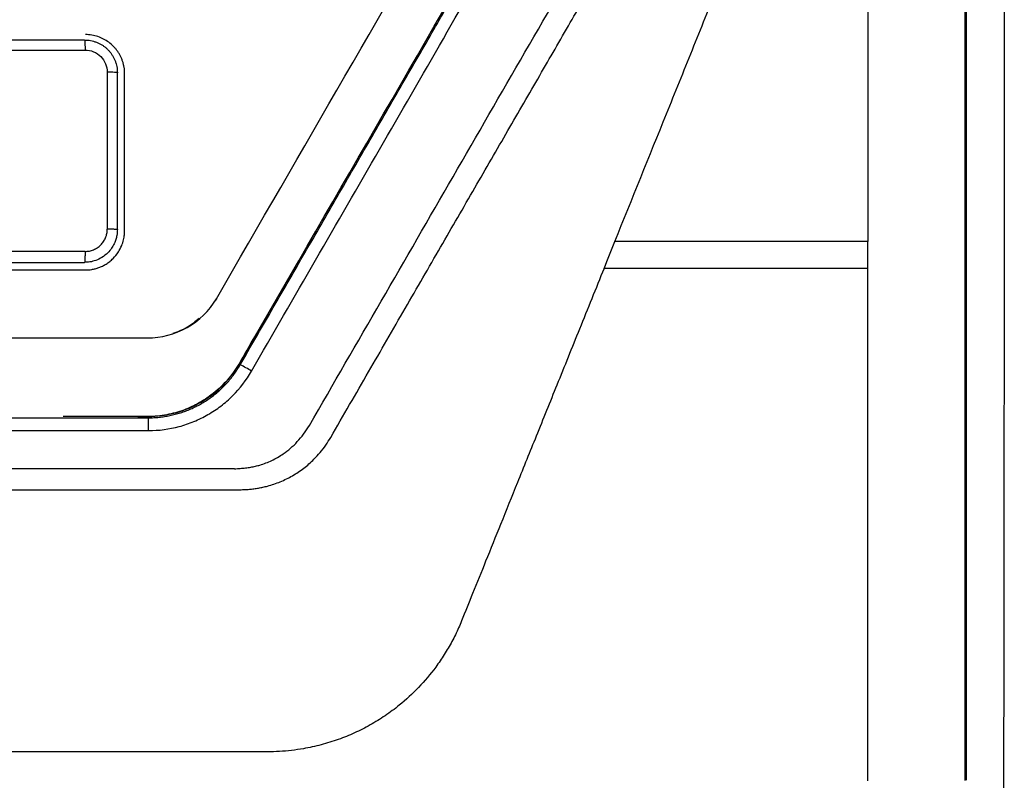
# Model space of a CAD drawing. Header units: millimetres. Extents: x -0.39 to 0.76, y -0.29 to 0.59.
# Tile 41 of 137: x 0.2337 to 0.2713, y 0.1247 to 0.1538. Entities that reach past the tile are written whole.
import ezdxf

# ---------------------------------------------------------------- set-up
doc = ezdxf.new("R2010")
doc.units = ezdxf.units.MM

msp = doc.modelspace()

# ---------------------------------------------------------------- linework, layer by layer
at = {"color": 7, "linetype": 'Continuous', "lineweight": 25}
for p, q in [((0.237007, 0.151794), (0.237006, 0.145794)), ((0.237391, 0.145776), (0.237391, 0.151776)), ((0.237669, 0.145736), (0.237669, 0.151736)), ((0.266072, 0.145322), (0.256404, 0.145322)), ((0.266072, 0.144296), (0.266072, 0.145322)), ((0.266072, 0.144296), (0.255989, 0.144296)), ((0.241177, 0.143136), (0.241034, 0.142955)), ((0.242963, 0.14223), (0.242963, 0.14223)), ((0.242964, 0.14223), (0.242964, 0.14223)), ((0.239669, 0.141849), (0.239629, 0.141838)), ((0.19876, 0.138586), (0.238579, 0.138586)), ((0.238579, 0.138095), (0.238579, 0.138586)), ((0.19876, 0.138095), (0.238579, 0.138095)), ((0.241866, 0.136636), (0.218707, 0.136636)), ((0.218707, 0.135836), (0.242081, 0.135836)), ((0.243126, 0.125816), (0.231961, 0.125816))]:
    msp.add_line(p, q, dxfattribs=at)
msp.add_arc((0.239071, 0.134644), 0.0066853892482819, 58.947852, 63.189057, dxfattribs=at)
for points, knots in [([(0.23816901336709, 0.1386357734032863), (0.2383056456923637, 0.1386357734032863), (0.2384422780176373, 0.1386357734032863), (0.2392415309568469, 0.1386357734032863), (0.2398901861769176, 0.1388075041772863), (0.2411141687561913, 0.1394647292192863), (0.2416690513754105, 0.1399880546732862), (0.2422510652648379, 0.1409961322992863), (0.2424580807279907, 0.1413546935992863), (0.2462359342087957, 0.1478981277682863), (0.2495298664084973, 0.1536033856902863), (0.2532805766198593, 0.1600998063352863), (0.2535622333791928, 0.1607418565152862), (0.2536694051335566, 0.1614360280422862), (0.2536694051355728, 0.1652600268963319), (0.2536694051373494, 0.1684882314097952), (0.2536694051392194, 0.1717357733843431)], [0.3794745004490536, 0.3794745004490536, 0.3794745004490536, 0.3794745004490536, 0.5011093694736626, 0.5011093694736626, 1.090997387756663, 1.090997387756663, 1.757448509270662, 1.757448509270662, 2.128229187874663, 2.128229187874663, 8.554244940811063, 8.554244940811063, 8.816500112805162, 9.181400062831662, 9.181400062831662, 12.22779777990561, 12.22779777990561, 12.22779777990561, 12.22779777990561]), ([(0.1856694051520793, 0.1688794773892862), (0.1856694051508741, 0.1665559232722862), (0.1856694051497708, 0.1642316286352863), (0.1856694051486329, 0.1615524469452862), (0.1858376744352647, 0.1609355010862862), (0.1861952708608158, 0.1603983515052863), (0.1896017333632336, 0.1544981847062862), (0.1928674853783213, 0.1488417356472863), (0.1966726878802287, 0.1422509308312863), (0.197682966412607, 0.1416357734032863), (0.2120121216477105, 0.1416357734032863), (0.2252800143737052, 0.1416357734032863), (0.2396067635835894, 0.1416357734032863), (0.2406403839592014, 0.1422063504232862), (0.2444533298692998, 0.1488105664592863), (0.2477280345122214, 0.1544825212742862), (0.2511277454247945, 0.1603709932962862), (0.2512688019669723, 0.1605847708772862), (0.2515580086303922, 0.1611511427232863), (0.2516694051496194, 0.1615208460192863), (0.2516694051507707, 0.1642315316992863), (0.2516694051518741, 0.1665558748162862), (0.2516694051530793, 0.1688794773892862)], [0, 0, 0, 0, 6.9660105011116, 6.9660105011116, 8.027011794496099, 8.883510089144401, 8.883510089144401, 28.477407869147, 28.477407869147, 31.702615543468, 31.702615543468, 71.390452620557, 71.390452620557, 74.60833579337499, 74.60833579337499, 94.25581759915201, 94.25581759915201, 95.018097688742, 95.018097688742, 96.17333839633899, 96.17333839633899, 103.13947377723, 103.13947377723, 103.13947377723, 103.13947377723]), ([(0.2712869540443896, 0.1644652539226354), (0.2712869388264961, 0.1636206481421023), (0.2712869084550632, 0.161935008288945), (0.2712865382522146, 0.1594118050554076), (0.2712859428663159, 0.1568992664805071), (0.27128510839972, 0.1543973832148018), (0.2712840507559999, 0.1519061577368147), (0.2712827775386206, 0.1494255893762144), (0.2712812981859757, 0.1469556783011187), (0.2712796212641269, 0.1444964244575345), (0.2712777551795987, 0.1420478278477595), (0.2712757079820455, 0.1396098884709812), (0.2712734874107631, 0.1371826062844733), (0.2712711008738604, 0.134765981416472), (0.2712685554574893, 0.1323600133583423), (0.2712652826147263, 0.1294538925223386), (0.2712611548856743, 0.1260523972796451), (0.2712560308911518, 0.1221605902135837), (0.2712505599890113, 0.11829341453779), (0.2712447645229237, 0.1144508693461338), (0.2712386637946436, 0.1106329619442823), (0.2712322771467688, 0.1068396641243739), (0.2712256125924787, 0.1030710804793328), (0.2712187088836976, 0.0993268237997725), (0.2712138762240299, 0.0968409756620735), (0.2712114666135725, 0.0956015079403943)], [0, 0, 0, 0, 0.0367097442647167, 0.0732642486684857, 0.1096641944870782, 0.1459102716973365, 0.1820031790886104, 0.21794362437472, 0.2537323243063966, 0.2893700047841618, 0.3248574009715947, 0.3601952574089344, 0.3953843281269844, 0.4304253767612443, 0.4653191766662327, 0.50006651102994, 0.5568984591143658, 0.6134007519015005, 0.6695770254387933, 0.7254309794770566, 0.7809663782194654, 0.836187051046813, 0.891096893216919, 0.9456998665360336, 1, 1, 1, 1]), ([(0.2420863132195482, 0.1406107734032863), (0.2424819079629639, 0.1412959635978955), (0.2432808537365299, 0.1426797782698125), (0.2444908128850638, 0.144775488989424), (0.2457239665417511, 0.1469113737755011), (0.2469633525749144, 0.1490580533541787), (0.2481963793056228, 0.1511937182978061), (0.2493758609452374, 0.1532366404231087), (0.2505946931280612, 0.1553477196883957), (0.2514087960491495, 0.156757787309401), (0.2518577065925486, 0.1575353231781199)], [0, 0, 0, 0, 0.1214196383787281, 0.2452199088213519, 0.3714018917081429, 0.4999666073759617, 0.6257090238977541, 0.7499705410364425, 0.8621293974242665, 1, 1, 1, 1]), ([(0.2425193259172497, 0.1403714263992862), (0.2441484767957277, 0.1431955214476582), (0.2457769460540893, 0.1460184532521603), (0.2482199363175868, 0.1502528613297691), (0.2490342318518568, 0.1516643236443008), (0.2506626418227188, 0.1544874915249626), (0.2514767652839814, 0.1558990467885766), (0.2522909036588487, 0.1573091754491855)], [0, 0, 0, 0, 0.5000000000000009, 0.5000000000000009, 0.7500000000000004, 0.7500000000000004, 1, 1, 1, 1]), ([(0.2447289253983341, 0.1382879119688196), (0.2456443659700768, 0.1398735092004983), (0.2465597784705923, 0.1414590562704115), (0.2483904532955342, 0.1446298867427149), (0.2493057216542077, 0.1462151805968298), (0.2511361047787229, 0.1493854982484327), (0.2520512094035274, 0.1509705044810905), (0.2538811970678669, 0.1541401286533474), (0.2547960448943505, 0.1557246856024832), (0.2557108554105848, 0.1573091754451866)], [0, 0, 0, 0, 0.25, 0.25, 0.5, 0.5, 0.75, 0.75, 1, 1, 1, 1]), ([(0.2455449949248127, 0.137835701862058), (0.2460270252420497, 0.1386705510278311), (0.2469757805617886, 0.1403137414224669), (0.248375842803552, 0.142738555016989), (0.2497299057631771, 0.145083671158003), (0.2510379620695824, 0.1473490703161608), (0.2523000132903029, 0.1495347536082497), (0.2535160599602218, 0.1516407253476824), (0.2546860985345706, 0.1536669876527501), (0.2558101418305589, 0.1556135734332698), (0.2565441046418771, 0.1568846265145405), (0.2569034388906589, 0.1575069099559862)], [0, 0, 0, 0, 0.1272762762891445, 0.2505113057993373, 0.3697050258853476, 0.484857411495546, 0.595968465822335, 0.7030382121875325, 0.806066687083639, 0.905053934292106, 1, 1, 1, 1]), ([(0.2697924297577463, 0.1247244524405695), (0.2697924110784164, 0.1254704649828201), (0.269792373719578, 0.1269624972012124), (0.2697923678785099, 0.1292005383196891), (0.2697923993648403, 0.1314385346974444), (0.2697924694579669, 0.133676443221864), (0.2697925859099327, 0.1359142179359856), (0.2697927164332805, 0.1381518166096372), (0.2697929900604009, 0.1404534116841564), (0.269792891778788, 0.1438091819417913), (0.2697927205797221, 0.1479234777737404), (0.2697925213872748, 0.152331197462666), (0.2697925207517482, 0.1549386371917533), (0.2697925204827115, 0.1560424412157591)], [0, 0, 0, 0, 0.0714271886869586, 0.1428550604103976, 0.2142833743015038, 0.2857118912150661, 0.3571403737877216, 0.4285685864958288, 0.4999962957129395, 0.5775745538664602, 0.7499984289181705, 0.8941671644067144, 1, 1, 1, 1]), ([(0.269841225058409, 0.1440831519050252), (0.2698413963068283, 0.1448771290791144), (0.2698417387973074, 0.1464650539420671), (0.2698423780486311, 0.1488464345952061), (0.2698431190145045, 0.1512273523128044), (0.269843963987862, 0.1536078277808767), (0.2698446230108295, 0.1551943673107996), (0.2698449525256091, 0.1559876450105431)], [0, 0, 0, 0, 0.2000072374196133, 0.4000070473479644, 0.6000032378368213, 0.7999996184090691, 1, 1, 1, 1]), ([(0.2564035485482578, 0.1453224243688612), (0.2570618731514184, 0.1469513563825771), (0.2577201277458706, 0.1485800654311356), (0.2587072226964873, 0.1510227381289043), (0.2590362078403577, 0.1518368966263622), (0.2596940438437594, 0.1534650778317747), (0.2600241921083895, 0.1542785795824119), (0.2603521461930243, 0.1550928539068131)], [0, 0, 0, 0, 0.500000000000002, 0.500000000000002, 0.750000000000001, 0.750000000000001, 1, 1, 1, 1]), ([(0.2376694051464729, 0.1517357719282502), (0.2376684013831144, 0.1517774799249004), (0.2376664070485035, 0.1518603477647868), (0.2376504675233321, 0.1519829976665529), (0.2376256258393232, 0.1521023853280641), (0.2375915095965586, 0.1522178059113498), (0.2375489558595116, 0.1523286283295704), (0.2374985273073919, 0.1524342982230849), (0.237440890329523, 0.1525343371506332), (0.2373767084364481, 0.1526283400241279), (0.2373066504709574, 0.1527159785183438), (0.2372054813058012, 0.1528249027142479), (0.237062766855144, 0.1529477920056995), (0.2368678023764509, 0.1530701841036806), (0.2366505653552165, 0.1531627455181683), (0.2364152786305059, 0.1532240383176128), (0.2362520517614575, 0.1532318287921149), (0.2361694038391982, 0.1532357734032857)], [0, 0, 0, 0, 0.0531577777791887, 0.1056169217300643, 0.1573781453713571, 0.2084421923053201, 0.2588098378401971, 0.3084818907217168, 0.357459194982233, 0.4057426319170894, 0.4533331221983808, 0.5002316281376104, 0.5949427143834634, 0.6922684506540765, 0.792215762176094, 0.8947910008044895, 1, 1, 1, 1]), ([(0.2361411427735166, 0.1530260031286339), (0.2361419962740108, 0.1530260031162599), (0.2361437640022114, 0.1530220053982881), (0.236146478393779, 0.1530018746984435), (0.236149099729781, 0.1529666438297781), (0.2361514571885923, 0.1529170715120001), (0.2361533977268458, 0.1528557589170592), (0.2361552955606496, 0.1527636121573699), (0.2361558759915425, 0.1526899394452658), (0.2361559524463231, 0.1526439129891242)], [-1.18085593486e-05, -1.18085593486e-05, -1.18085593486e-05, -1.18085593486e-05, 0.1249505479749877, 0.2499600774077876, 0.3749696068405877, 0.4999791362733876, 0.6249886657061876, 0.7499981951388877, 0.9999998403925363, 0.9999998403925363, 0.9999998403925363, 0.9999998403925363]), ([(0.2361411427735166, 0.1530260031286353), (0.2361791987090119, 0.1530249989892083), (0.2362553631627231, 0.1530229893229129), (0.2363687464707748, 0.1530067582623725), (0.236480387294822, 0.1529809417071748), (0.2365893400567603, 0.1529447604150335), (0.2366946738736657, 0.1528987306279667), (0.2367954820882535, 0.152843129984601), (0.2368908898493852, 0.1527784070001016), (0.2369800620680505, 0.1527050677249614), (0.2370622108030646, 0.1526237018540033), (0.2371366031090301, 0.1525349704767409), (0.2372025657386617, 0.1524396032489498), (0.2372594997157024, 0.1523383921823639), (0.2373068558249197, 0.1522321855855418), (0.237344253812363, 0.1521218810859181), (0.237371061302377, 0.1520084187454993), (0.2373879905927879, 0.1518927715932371), (0.2373900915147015, 0.1518149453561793), (0.2373911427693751, 0.1517760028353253)], [0, 0, 0, 0, 0.0581549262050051, 0.1163902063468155, 0.1747064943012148, 0.2331044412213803, 0.2915846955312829, 0.3501479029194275, 0.4087947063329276, 0.4675257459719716, 0.5263416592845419, 0.5852430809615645, 0.6442306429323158, 0.7033049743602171, 0.7624667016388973, 0.8217164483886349, 0.8810548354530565, 0.9404824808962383, 1, 1, 1, 1]), ([(0.2361559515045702, 0.1526439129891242), (0.2363783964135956, 0.1526439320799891), (0.2365997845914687, 0.1525524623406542), (0.2369148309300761, 0.1522378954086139), (0.2370066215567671, 0.1520174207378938), (0.2370066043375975, 0.151793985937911)], [0, 0, 0, 0, 0.5, 0.5, 1, 1, 1, 1]), ([(0.2373911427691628, 0.1517760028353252), (0.2373911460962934, 0.1517805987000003), (0.2373502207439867, 0.1517851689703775), (0.2372085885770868, 0.1517917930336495), (0.2371086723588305, 0.1517938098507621), (0.23700660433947, 0.1517939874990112)], [0, 0, 0, 0, 0.5, 0.5, 1, 1, 1, 1]), ([(0.2373911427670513, 0.1457760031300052), (0.2373903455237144, 0.1457423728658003), (0.2373885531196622, 0.1456667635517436), (0.2373714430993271, 0.1455417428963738), (0.2373354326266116, 0.1453948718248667), (0.2372710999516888, 0.1452305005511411), (0.2371702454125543, 0.1450557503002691), (0.2370168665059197, 0.1448716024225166), (0.2368127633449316, 0.1447096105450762), (0.236577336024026, 0.1445965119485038), (0.2363527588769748, 0.144535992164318), (0.2362084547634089, 0.1445291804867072), (0.2361411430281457, 0.1445260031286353)], [0, 0, 0, 0, 0.0514300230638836, 0.1156276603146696, 0.1925867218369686, 0.2822996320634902, 0.3847574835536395, 0.4999500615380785, 0.6471183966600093, 0.7795267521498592, 0.8971586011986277, 1, 1, 1, 1]), ([(0.236155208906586, 0.1449437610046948), (0.2361832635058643, 0.1449445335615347), (0.2362391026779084, 0.1449460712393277), (0.2363219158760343, 0.1449587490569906), (0.2364030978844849, 0.1449790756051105), (0.2365079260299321, 0.1450168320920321), (0.2366315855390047, 0.145082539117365), (0.2367607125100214, 0.1451891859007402), (0.2368675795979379, 0.1453184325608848), (0.2369457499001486, 0.1454665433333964), (0.2369968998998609, 0.14562686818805), (0.237003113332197, 0.1457382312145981), (0.2370062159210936, 0.145793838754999)], [0, 0, 0, 0, 0.0630102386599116, 0.1254140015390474, 0.1878254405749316, 0.2508584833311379, 0.3755675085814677, 0.500483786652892, 0.6252234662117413, 0.7501510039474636, 0.8752414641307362, 1, 1, 1, 1]), ([(0.2361694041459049, 0.1442357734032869), (0.2362088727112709, 0.1442366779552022), (0.2362905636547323, 0.1442385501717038), (0.2364163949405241, 0.1442544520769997), (0.2365485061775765, 0.1442822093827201), (0.2366853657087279, 0.1443247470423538), (0.2368250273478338, 0.1443836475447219), (0.2369650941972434, 0.1444606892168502), (0.2371027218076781, 0.1445573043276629), (0.2372678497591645, 0.1447040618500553), (0.2374304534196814, 0.144905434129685), (0.2375591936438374, 0.1451519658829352), (0.237630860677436, 0.1453770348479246), (0.2376644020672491, 0.1455690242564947), (0.237667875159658, 0.1456847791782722), (0.2376694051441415, 0.1457357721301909)], [0, 0, 0, 0, 0.0502458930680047, 0.1039975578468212, 0.1612553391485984, 0.2220194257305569, 0.2862898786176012, 0.3540666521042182, 0.4253496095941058, 0.5001385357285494, 0.6351094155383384, 0.752601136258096, 0.8525917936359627, 0.9350629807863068, 1, 1, 1, 1]), ([(0.2373911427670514, 0.1457760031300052), (0.2373911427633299, 0.1457770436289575), (0.2373871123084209, 0.1457791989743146), (0.2373667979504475, 0.1457825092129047), (0.2373312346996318, 0.1457857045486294), (0.2372811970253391, 0.1457885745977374), (0.2372193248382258, 0.1457909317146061), (0.2371496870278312, 0.145792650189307), (0.237077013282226, 0.1457936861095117), (0.2370293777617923, 0.1457939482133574), (0.2370063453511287, 0.1457939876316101)], [0.0004359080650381, 0.0004359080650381, 0.0004359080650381, 0.0004359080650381, 0.1254367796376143, 0.2504377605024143, 0.3754387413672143, 0.5004397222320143, 0.6254407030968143, 0.7504416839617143, 0.8754426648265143, 0.9999998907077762, 0.9999998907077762, 0.9999998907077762, 0.9999998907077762]), ([(0.2361553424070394, 0.1449439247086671), (0.2361553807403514, 0.1449198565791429), (0.2361553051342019, 0.1448696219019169), (0.2361546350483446, 0.1447915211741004), (0.2361533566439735, 0.1447156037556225), (0.2361514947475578, 0.1446474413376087), (0.2361491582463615, 0.1445920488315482), (0.2361465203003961, 0.1445527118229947), (0.2361437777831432, 0.1445303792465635), (0.236141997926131, 0.1445260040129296), (0.2361411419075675, 0.1445260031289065)], [-7.3545338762e-06, -7.3545338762e-06, -7.3545338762e-06, -7.3545338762e-06, 0.1249931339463, 0.2499941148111, 0.374995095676, 0.4999960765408, 0.6249970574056, 0.7499980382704, 0.8749990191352, 0.9999747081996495, 0.9999747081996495, 0.9999747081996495, 0.9999747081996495]), ([(0.2211694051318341, 0.1442357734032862), (0.2218838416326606, 0.1442357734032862), (0.2233126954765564, 0.1442357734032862), (0.2254558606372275, 0.1442357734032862), (0.2275988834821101, 0.1442357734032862), (0.2297417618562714, 0.1442357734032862), (0.2318844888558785, 0.1442357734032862), (0.2340270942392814, 0.1442357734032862), (0.2354552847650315, 0.1442357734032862), (0.2361694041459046, 0.1442357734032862)], [0, 0, 0, 0, 0.1428551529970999, 0.2857064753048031, 0.4285566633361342, 0.5714084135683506, 0.714264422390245, 0.8571273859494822, 0.9999999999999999, 0.9999999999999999, 0.9999999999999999, 0.9999999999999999]), ([(0.2559889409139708, 0.1442965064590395), (0.2556764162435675, 0.1435231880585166), (0.2550758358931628, 0.1420370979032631), (0.2542117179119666, 0.1398984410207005), (0.2534210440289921, 0.1379412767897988), (0.2527038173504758, 0.1361656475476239), (0.2520600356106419, 0.1345716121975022), (0.2514897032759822, 0.1331592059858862), (0.2509928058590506, 0.1319284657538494), (0.2506860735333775, 0.1311684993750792), (0.2505449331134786, 0.1308188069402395)], [0, 0, 0, 0, 0.1721837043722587, 0.3308863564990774, 0.476107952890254, 0.6078484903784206, 0.7261079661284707, 0.830886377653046, 0.9221837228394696, 0.9999999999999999, 0.9999999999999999, 0.9999999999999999, 0.9999999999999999]), ([(0.2698391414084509, 0.1247261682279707), (0.269839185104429, 0.1255329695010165), (0.2698392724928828, 0.1271465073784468), (0.2698394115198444, 0.1295667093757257), (0.269839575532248, 0.1319866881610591), (0.2698397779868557, 0.134406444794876), (0.2698400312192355, 0.1368259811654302), (0.269840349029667, 0.1392452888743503), (0.2698407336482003, 0.1416643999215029), (0.2698410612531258, 0.1432768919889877), (0.269841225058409, 0.1440831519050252)], [0, 0, 0, 0, 0.1250183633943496, 0.2500267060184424, 0.3750274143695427, 0.5000228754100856, 0.6250154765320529, 0.7500076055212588, 0.8750016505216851, 1, 1, 1, 1]), ([(0.2405132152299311, 0.1423830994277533), (0.2403716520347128, 0.1422610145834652), (0.2400763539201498, 0.1420063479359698), (0.2397076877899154, 0.141877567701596), (0.2395157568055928, 0.1418105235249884)], [0, 0, 0, 0, 0.4793907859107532, 1, 1, 1, 1]), ([(0.2427038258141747, 0.1417803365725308), (0.242652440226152, 0.1416913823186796), (0.2425500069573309, 0.1415140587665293), (0.2423972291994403, 0.1412487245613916), (0.2422439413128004, 0.1409859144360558), (0.2420974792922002, 0.1407218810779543), (0.2418935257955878, 0.1403937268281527), (0.2416242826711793, 0.1400487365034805), (0.2412952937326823, 0.1397155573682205), (0.2409858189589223, 0.1394588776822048), (0.2406857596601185, 0.139251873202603), (0.2403872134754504, 0.1390807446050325), (0.2400840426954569, 0.1389383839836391), (0.2397711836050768, 0.138821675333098), (0.2394442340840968, 0.1387302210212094), (0.2390992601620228, 0.1386659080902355), (0.2387327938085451, 0.1386325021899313), (0.2383441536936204, 0.1386367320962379), (0.2379306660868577, 0.1386354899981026), (0.2374877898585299, 0.1386358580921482), (0.2370101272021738, 0.1386357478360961), (0.2364912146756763, 0.1386357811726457), (0.2359235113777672, 0.1386357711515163), (0.2355279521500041, 0.1386357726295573), (0.2353206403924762, 0.1386357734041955)], [0, 0, 0, 0, 0.0352093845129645, 0.0701872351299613, 0.1049370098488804, 0.1394812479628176, 0.1736592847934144, 0.2372682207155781, 0.2889412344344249, 0.3338418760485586, 0.3748391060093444, 0.4136994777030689, 0.4516150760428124, 0.4894670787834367, 0.5279729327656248, 0.5677801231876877, 0.6095336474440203, 0.6537995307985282, 0.700847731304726, 0.7512090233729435, 0.8055147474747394, 0.8644884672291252, 0.9289786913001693, 1, 1, 1, 1]), ([(0.2385789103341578, 0.1385857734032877), (0.2386474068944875, 0.138586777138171), (0.2387846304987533, 0.1385887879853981), (0.2389902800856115, 0.138605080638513), (0.2391955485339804, 0.1386311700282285), (0.2393998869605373, 0.138668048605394), (0.2396027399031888, 0.1387154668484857), (0.2398035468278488, 0.1387734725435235), (0.2400017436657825, 0.1388419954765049), (0.2401967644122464, 0.138920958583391), (0.2403880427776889, 0.1390102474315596), (0.2405750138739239, 0.1391097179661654), (0.2407571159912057, 0.1392191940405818), (0.2409337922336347, 0.1393384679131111), (0.2411044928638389, 0.1394672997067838), (0.2412686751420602, 0.1396054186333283), (0.2414258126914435, 0.1397525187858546), (0.2415753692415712, 0.1399082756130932), (0.2417169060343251, 0.1400722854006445), (0.2418496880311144, 0.1402442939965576), (0.2419741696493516, 0.140423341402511), (0.2420488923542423, 0.1405482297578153), (0.2420863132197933, 0.1406107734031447)], [0, 0, 0, 0, 0.0484481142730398, 0.0970592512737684, 0.1458334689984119, 0.1947708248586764, 0.2438713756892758, 0.2931351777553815, 0.3425622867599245, 0.3921527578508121, 0.4419066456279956, 0.491824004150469, 0.541904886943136, 0.5921493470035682, 0.6425574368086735, 0.6931292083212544, 0.7438647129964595, 0.7947640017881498, 0.8458271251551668, 0.8970541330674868, 0.9484450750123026, 1, 1, 1, 1]), ([(0.2385789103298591, 0.1380953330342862), (0.2389800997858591, 0.1380953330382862), (0.2393713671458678, 0.1381481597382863), (0.2399438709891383, 0.1383003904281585), (0.2401341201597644, 0.1383647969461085), (0.2405026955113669, 0.1385174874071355), (0.2408591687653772, 0.1386931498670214), (0.2411891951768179, 0.1389131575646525), (0.2415048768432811, 0.1391545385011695), (0.2416558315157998, 0.1392888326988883), (0.2420769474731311, 0.1397103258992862), (0.2423187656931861, 0.1400237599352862), (0.2425193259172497, 0.1403714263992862)], [0, 0, 0, 0, 0.2500000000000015, 0.2500000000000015, 0.3750000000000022, 0.3750000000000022, 0.500000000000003, 0.6250000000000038, 0.6250000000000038, 0.7500000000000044, 0.7500000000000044, 1, 1, 1, 1]), ([(0.2418661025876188, 0.1366357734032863), (0.2419394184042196, 0.1366392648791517), (0.2420820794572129, 0.1366460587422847), (0.2422895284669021, 0.1366667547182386), (0.2424844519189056, 0.1366950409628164), (0.2426668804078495, 0.1367314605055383), (0.2429403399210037, 0.136803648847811), (0.2433030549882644, 0.1369458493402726), (0.2436918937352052, 0.1371701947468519), (0.2440148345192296, 0.1374173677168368), (0.244275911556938, 0.1376721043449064), (0.2445185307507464, 0.1379621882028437), (0.2446577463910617, 0.1381777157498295), (0.2447289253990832, 0.1382879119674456)], [0, 0, 0, 0, 0.0636343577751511, 0.1238224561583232, 0.1806845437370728, 0.2343632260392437, 0.285027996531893, 0.4257960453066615, 0.5706196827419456, 0.6728671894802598, 0.7776700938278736, 0.8863258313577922, 1, 1, 1, 1]), ([(0.2420808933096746, 0.1358358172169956), (0.2421401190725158, 0.1358365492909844), (0.2422582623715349, 0.1358380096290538), (0.2424347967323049, 0.135849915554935), (0.2426100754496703, 0.1358689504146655), (0.2427840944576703, 0.1358957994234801), (0.2429568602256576, 0.1359302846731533), (0.243238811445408, 0.1359995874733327), (0.2436229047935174, 0.1361299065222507), (0.2440885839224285, 0.1363602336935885), (0.244520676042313, 0.136648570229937), (0.2448695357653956, 0.1369546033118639), (0.2451447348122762, 0.1372551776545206), (0.2453609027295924, 0.1375342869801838), (0.2454834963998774, 0.1377350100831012), (0.2455449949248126, 0.137835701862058)], [0, 0, 0, 0, 0.0424156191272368, 0.0846104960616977, 0.1266651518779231, 0.1686609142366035, 0.2106794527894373, 0.2528023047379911, 0.3765733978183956, 0.5002600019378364, 0.6238797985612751, 0.7476171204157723, 0.8316231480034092, 0.915534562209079, 1, 1, 1, 1]), ([(0.2505443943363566, 0.1308190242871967), (0.2505074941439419, 0.1307300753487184), (0.250433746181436, 0.1305523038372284), (0.2503109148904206, 0.130291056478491), (0.250179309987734, 0.1300341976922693), (0.2500380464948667, 0.1297820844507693), (0.2498873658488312, 0.1295346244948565), (0.2497271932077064, 0.12929183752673), (0.2494182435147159, 0.1288581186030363), (0.2489203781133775, 0.1282649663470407), (0.2482580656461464, 0.1276545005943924), (0.2476284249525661, 0.1271864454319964), (0.2470572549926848, 0.1268336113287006), (0.2464593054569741, 0.1265301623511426), (0.2458316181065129, 0.1262760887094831), (0.2451781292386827, 0.1260739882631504), (0.2445769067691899, 0.1259424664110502), (0.2440445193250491, 0.1258654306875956), (0.2435855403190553, 0.1258239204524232), (0.2432791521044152, 0.1258188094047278), (0.2431261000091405, 0.1258162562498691)], [0, 0, 0, 0, 0.0304275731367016, 0.0608119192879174, 0.0911936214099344, 0.1216132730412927, 0.1521113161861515, 0.1827278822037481, 0.2135026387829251, 0.3203634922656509, 0.4267186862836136, 0.4973408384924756, 0.5680013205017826, 0.6386048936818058, 0.7089785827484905, 0.7817237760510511, 0.8544989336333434, 0.9031967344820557, 0.9516432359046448, 1, 1, 1, 1])]:
    msp.add_open_spline(points, degree=3, knots=knots, dxfattribs=at)
for points in [[(0.2660721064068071, 0.1558138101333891), (0.2660720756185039, 0.152318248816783), (0.2660720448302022, 0.1488209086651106), (0.2660720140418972, 0.1453224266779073)], [(0.2361411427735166, 0.1530260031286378), (0.2311428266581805, 0.1530260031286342), (0.2261428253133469, 0.1530260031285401), (0.2211411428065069, 0.1530260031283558)], [(0.2211432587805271, 0.1526432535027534), (0.2261491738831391, 0.1526433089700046), (0.2311534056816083, 0.1526435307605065), (0.2361559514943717, 0.1526439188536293)], [(0.2559889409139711, 0.1442965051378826), (0.2561271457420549, 0.1446384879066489), (0.256265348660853, 0.1449804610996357), (0.2564035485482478, 0.145322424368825)], [(0.2361553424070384, 0.1449439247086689), (0.2311528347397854, 0.1449435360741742), (0.2261487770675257, 0.1449433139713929), (0.2211431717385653, 0.1449432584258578)], [(0.2211411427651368, 0.1445260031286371), (0.2261426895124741, 0.1445260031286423), (0.231142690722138, 0.1445260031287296), (0.2361411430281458, 0.1445260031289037)], [(0.2660720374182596, 0.1247054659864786), (0.2660720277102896, 0.1312369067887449), (0.2660720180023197, 0.1377685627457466), (0.2660720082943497, 0.1442964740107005)]]:
    msp.add_open_spline(points, degree=3, dxfattribs=at)

doc.saveas('drawing.dxf')
